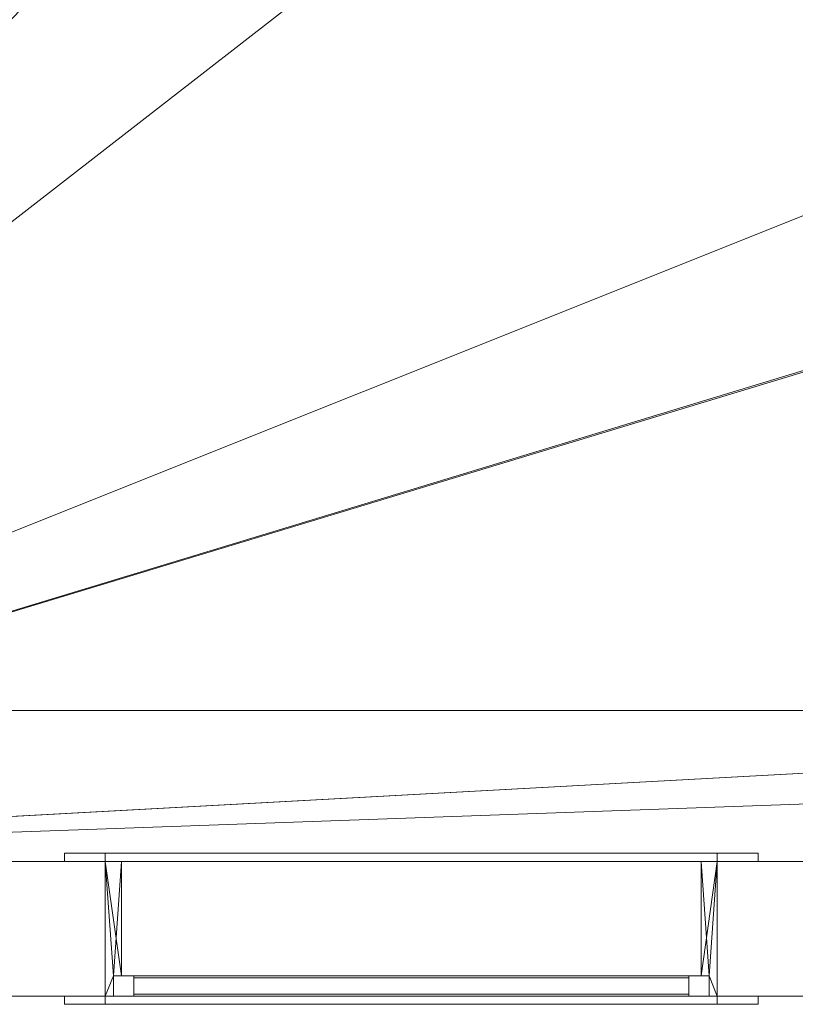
# Model space of a CAD drawing. Header units: metres. Extents: x -6.7 to 13.4, y 0 to 15.3.
# Tile 63 of 256: x 1.2 to 2.1, y 0 to 1.2. Entities that reach past the tile are written whole.
import ezdxf

# ---------------------------------------------------------------- set-up
doc = ezdxf.new("R2010")
doc.units = ezdxf.units.M
doc.header["$MEASUREMENT"] = 0
for name, color, linetype in [('NewTwindo - Slabs', 7, 'Continuous'), ('NewTwindo - Walls', 7, 'Continuous'), ('Twindo - Slabs', 7, 'Continuous')]:
    doc.layers.add(name, color=color, linetype=linetype)

# ---------------------------------------------------------------- blocks, each defined once
blk = doc.blocks.new('Wall_2C6712CF-2BFF-4067-B188-F926FBB851E4', base_point=(0.2485, 0.3501))
at = {"layer": 'NewTwindo - Walls', "lineweight": 0}
mesh = blk.add_polyface(dxfattribs=at)
corners = [(-0.0015, 0.3501, 2.565), (3.9385, 0.3501, 2.565), (3.9385, 0.3501, -0.0004), (4.1035, 0.3501, -0.0004), (4.1035, 0.3501, -0.15), (-0.0015, 0.3501, -0.15), (-0.0015, 0.0001, 2.565), (3.9385, 0.0001, 2.565), (3.9385, 0.0001, -0.0004), (4.1035, 0.0001, -0.0004), (4.1035, 0.0001, -0.15), (-0.0015, 0.0001, -0.15)]
mesh.append_faces([[corners[k] for k in face] for face in [(6, 7, 1, 0), (8, 2, 1, 7), (8, 9, 3, 2), (4, 3, 9, 10), (11, 5, 4, 10), (5, 11, 6, 0)]], dxfattribs={"color": 9})
mesh.append_faces([[corners[k] for k in face] for face in [(4, 2, 3)]], dxfattribs={"vtx0": -1, "color": 9})
mesh.append_faces([[corners[k] for k in face] for face in [(5, 2, 4), (10, 8, 11), (11, 8, 6)]], dxfattribs={"vtx0": -1, "vtx1": -1, "color": 9})
mesh.append_faces([[corners[k] for k in face] for face in [(5, 0, 2)]], dxfattribs={"vtx1": -1, "vtx2": -1, "color": 9})
mesh.append_faces([[corners[k] for k in face] for face in [(0, 1, 2), (8, 7, 6), (10, 9, 8)]], dxfattribs={"vtx2": -1, "color": 9})
blk = doc.blocks.new('Slab_802DA21A-2803-41A3-8E48-64010855DF42', base_point=(-2.276, 14.7151))
at = {"layer": 'NewTwindo - Slabs', "lineweight": 0}
mesh = blk.add_polyface(dxfattribs=at)
corners = [(-6.3364, 14.7151), (-2.276, 14.7151), (-2.276, 14.7151, -0.15), (-6.3364, 14.7151, -0.15), (2.5786, 14.0551), (-2.276, 14.0551), (-6.3364, 9.8251), (-4.8764, 9.8251), (-4.8764, 3.4051), (-3.3514, 3.4051), (-3.3514, 2.7655), (0.2485, 2.7655), (0.2485, 0.3501), (4.1035, 0.3501), (4.1035, 0.1601), (6.2136, 0.1601), (6.2136, 0.3501), (10.5586, 0.3501), (10.5586, 8.1901), (5.6536, 8.1901), (5.6536, 9.0751), (-0.1012, 9.0751), (-0.1015, 10.4851), (2.5786, 10.4851), (-2.276, 14.0551, -0.15), (-6.3364, 9.8251, -0.15), (2.5786, 14.0551, -0.15), (2.5786, 10.4851, -0.15), (-0.1015, 10.4851, -0.15), (-0.1012, 9.0751, -0.15), (5.6536, 9.0751, -0.15), (5.6536, 8.1901, -0.15), (10.5586, 8.1901, -0.15), (10.5586, 0.3501, -0.15), (6.2136, 0.3501, -0.15), (6.2136, 0.1601, -0.15), (4.1035, 0.1601, -0.15), (4.1035, 0.3501, -0.15), (0.2485, 0.3501, -0.15), (0.2485, 2.7655, -0.15), (-3.3514, 2.7655, -0.15), (-3.3514, 3.4051, -0.15), (-4.8764, 3.4051, -0.15), (-4.8764, 9.8251, -0.15)]
mesh.append_faces([[corners[k] for k in face] for face in [(0, 1, 2, 3), (1, 5, 24, 2), (6, 0, 3, 25), (5, 4, 26, 24), (7, 6, 25, 43), (8, 7, 43, 42), (9, 8, 42, 41), (10, 9, 41, 40), (11, 10, 40, 39), (12, 11, 39, 38), (13, 12, 38, 37), (14, 13, 37, 36), (15, 14, 36, 35), (16, 15, 35, 34), (17, 16, 34, 33), (18, 17, 33, 32), (19, 18, 32, 31), (20, 19, 31, 30), (21, 20, 30, 29), (22, 21, 29, 28), (23, 22, 28, 27), (4, 23, 27, 26)]], dxfattribs={"color": 9})
mesh.append_faces([[corners[k] for k in face] for face in [(4, 22, 23), (18, 16, 17)]], dxfattribs={"vtx0": -1, "color": 9})
mesh.append_faces([[corners[k] for k in face] for face in [(26, 28, 24), (32, 34, 31)]], dxfattribs={"vtx0": -1, "vtx1": -1, "color": 9})
mesh.append_faces([[corners[k] for k in face] for face in [(1, 7, 9), (22, 5, 10), (21, 11, 13), (41, 43, 2), (40, 24, 28), (37, 39, 29)]], dxfattribs={"vtx0": -1, "vtx1": -1, "vtx2": -1, "color": 9})
mesh.append_faces([[corners[k] for k in face] for face in [(5, 9, 10), (21, 10, 11), (19, 13, 14), (19, 14, 15), (19, 15, 16), (43, 3, 2), (41, 2, 24), (40, 28, 29), (37, 29, 30), (37, 30, 31)]], dxfattribs={"vtx0": -1, "vtx2": -1, "color": 9})
mesh.append_faces([[corners[k] for k in face] for face in [(27, 28, 26), (33, 34, 32)]], dxfattribs={"vtx1": -1, "color": 9})
mesh.append_faces([[corners[k] for k in face] for face in [(1, 0, 7), (5, 1, 9), (21, 22, 10), (4, 5, 22), (20, 21, 13), (19, 20, 13), (18, 19, 16), (40, 41, 24), (39, 40, 29), (36, 37, 31), (35, 36, 31), (34, 35, 31)]], dxfattribs={"vtx1": -1, "vtx2": -1, "color": 9})
mesh.append_faces([[corners[k] for k in face] for face in [(0, 6, 7), (7, 8, 9), (11, 12, 13), (43, 25, 3), (41, 42, 43), (37, 38, 39)]], dxfattribs={"vtx2": -1, "color": 9})
blk = doc.blocks.new('Wall_BE78CF22-E6C3-46F7-92F2-38A38B9BA5F2', base_point=(3.8235, 0.1651))
at = {"layer": 'NewTwindo - Walls', "lineweight": 0}
mesh = blk.add_polyface(dxfattribs=at)
corners = [(3.8235, 0.0001, 3.25), (3.8235, 0.0001, 6.3), (3.8235, 0.0001, 6.5), (-0.0015, 0.0001, 6.5), (-0.0015, 0.0001, 2.565), (3.8235, 0.0001, 2.565), (2.968, 0.0001, 5.65), (2.968, 0.0001, 4.9), (2.218, 0.0001, 4.9), (2.218, 0.0001, 5.65), (1.288, 0.0001, 5.65), (2.038, 0.0001, 5.65), (2.038, 0.0001, 4.9), (1.288, 0.0001, 4.9), (0.358, 0.0001, 4.9), (0.358, 0.0001, 5.65), (1.108, 0.0001, 5.65), (1.108, 0.0001, 4.9), (3.8235, 0.1651, 3.25), (3.8235, 0.1651, 6.3), (3.8235, 0.1651, 6.5), (3.8235, 0.1651, 2.565), (-0.0015, 0.1651, 6.5), (-0.0015, 0.1651, 2.565), (2.968, 0.1651, 5.65), (2.968, 0.1651, 4.9), (2.218, 0.1651, 4.9), (2.218, 0.1651, 5.65), (2.038, 0.1651, 5.65), (1.288, 0.1651, 5.65), (2.038, 0.1651, 4.9), (1.288, 0.1651, 4.9), (0.358, 0.1651, 4.9), (0.358, 0.1651, 5.65), (1.108, 0.1651, 5.65), (1.108, 0.1651, 4.9)]
mesh.append_faces([[corners[k] for k in face] for face in [(3, 2, 20, 22), (22, 23, 4, 3), (23, 21, 5, 4), (7, 6, 24, 25), (8, 7, 25, 26), (9, 8, 26, 27), (6, 9, 27, 24), (28, 11, 10, 29), (30, 12, 11, 28), (31, 13, 12, 30), (29, 10, 13, 31), (32, 33, 15, 14), (33, 34, 16, 15), (34, 35, 17, 16), (35, 32, 14, 17)]], dxfattribs={"color": 9})
mesh.append_faces([[corners[k] for k in face] for face in [(18, 0, 5, 21)]], dxfattribs={"vtx0": -1, "color": 9})
mesh.append_faces([[corners[k] for k in face] for face in [(5, 17, 4), (4, 14, 3), (23, 26, 21)]], dxfattribs={"vtx0": -1, "vtx1": -1, "color": 9})
mesh.append_faces([[corners[k] for k in face] for face in [(10, 9, 3), (15, 10, 3), (5, 2, 7), (5, 7, 17), (28, 34, 20), (24, 28, 20), (23, 32, 26), (21, 25, 20)]], dxfattribs={"vtx0": -1, "vtx1": -1, "vtx2": -1, "color": 9})
mesh.append_faces([[corners[k] for k in face] for face in [(9, 2, 3), (2, 6, 7), (8, 11, 12), (13, 16, 17), (4, 17, 14), (34, 22, 20), (22, 33, 32), (35, 29, 31), (30, 27, 26), (21, 26, 25)]], dxfattribs={"vtx0": -1, "vtx2": -1, "color": 9})
mesh.append_faces([[corners[k] for k in face] for face in [(18, 2, 1, 0)]], dxfattribs={"vtx0": -1, "vtx3": -1, "color": 9})
mesh.append_faces([[corners[k] for k in face] for face in [(9, 6, 2), (8, 9, 11), (13, 10, 16), (14, 15, 3), (34, 33, 22), (35, 34, 29), (30, 28, 27), (25, 24, 20), (23, 22, 32)]], dxfattribs={"vtx1": -1, "vtx2": -1, "color": 9})
mesh.append_faces([[corners[k] for k in face] for face in [(18, 19, 20, 2)]], dxfattribs={"vtx3": -1, "color": 9})
blk = doc.blocks.new('Window_A0B42CFD-1B61-41BB-9962-5A443632D591')
at = {"layer": 'NewTwindo - Walls', "lineweight": 0}
mesh = blk.add_polyface(dxfattribs=at)
corners = [(1.238, 0.1751, 5.7), (1.238, 0.1651, 5.7), (1.288, 0.1651, 5.65), (1.288, 0.1751, 5.65), (1.288, 0.1651, 4.9), (1.288, 0.1751, 4.9), (1.238, 0.1651, 4.85), (1.238, 0.1751, 4.85)]
mesh.append_faces([[corners[k] for k in face] for face in [(0, 1, 2, 3), (3, 2, 4, 5), (5, 4, 6, 7), (7, 6, 1, 0), (0, 3, 5, 7), (1, 6, 4, 2)]], dxfattribs={"color": 253})
mesh = blk.add_polyface(dxfattribs=at)
corners = [(1.238, 0.1751, 4.85), (1.238, 0.1651, 4.85), (1.288, 0.1651, 4.9), (1.288, 0.1751, 4.9), (2.038, 0.1651, 4.9), (2.038, 0.1751, 4.9), (2.088, 0.1651, 4.85), (2.088, 0.1751, 4.85)]
mesh.append_faces([[corners[k] for k in face] for face in [(0, 1, 2, 3), (3, 2, 4, 5), (5, 4, 6, 7), (7, 6, 1, 0), (0, 3, 5, 7), (1, 6, 4, 2)]], dxfattribs={"color": 253})
mesh = blk.add_polyface(dxfattribs=at)
corners = [(2.088, 0.1751, 5.7), (2.088, 0.1651, 5.7), (2.038, 0.1651, 5.65), (2.038, 0.1751, 5.65), (1.288, 0.1651, 5.65), (1.288, 0.1751, 5.65), (1.238, 0.1651, 5.7), (1.238, 0.1751, 5.7)]
mesh.append_faces([[corners[k] for k in face] for face in [(0, 1, 2, 3), (3, 2, 4, 5), (5, 4, 6, 7), (7, 6, 1, 0), (0, 3, 5, 7), (1, 6, 4, 2)]], dxfattribs={"color": 253})
mesh = blk.add_polyface(dxfattribs=at)
corners = [(2.088, 0.1751, 4.85), (2.088, 0.1651, 4.85), (2.038, 0.1651, 4.9), (2.038, 0.1751, 4.9), (2.038, 0.1651, 5.65), (2.038, 0.1751, 5.65), (2.088, 0.1651, 5.7), (2.088, 0.1751, 5.7)]
mesh.append_faces([[corners[k] for k in face] for face in [(0, 1, 2, 3), (3, 2, 4, 5), (5, 4, 6, 7), (7, 6, 1, 0), (0, 3, 5, 7), (1, 6, 4, 2)]], dxfattribs={"color": 253})
mesh = blk.add_polyface(dxfattribs=at)
corners = [(1.308, 0.0251, 5.63), (1.308, 0.1651, 5.63), (1.288, 0.1651, 5.65), (1.288, 0.0001, 5.65), (1.298, 0.0001, 5.64), (1.298, 0.0251, 5.64), (1.298, 0.0251, 4.91), (1.308, 0.0251, 4.92), (1.298, 0.0001, 4.91), (1.288, 0.0001, 4.9), (1.288, 0.1651, 4.9), (1.308, 0.1651, 4.92)]
mesh.append_faces([[corners[k] for k in face] for face in [(5, 6, 7, 0), (8, 6, 5, 4), (4, 3, 9, 8), (9, 3, 2, 10), (10, 2, 1, 11), (7, 11, 1, 0)]], dxfattribs={"color": 253})
mesh.append_faces([[corners[k] for k in face] for face in [(9, 6, 8)]], dxfattribs={"vtx0": -1, "color": 253})
mesh.append_faces([[corners[k] for k in face] for face in [(3, 5, 2)]], dxfattribs={"vtx0": -1, "vtx1": -1, "color": 253})
mesh.append_faces([[corners[k] for k in face] for face in [(5, 1, 2), (10, 7, 6)]], dxfattribs={"vtx0": -1, "vtx2": -1, "color": 253})
mesh.append_faces([[corners[k] for k in face] for face in [(4, 5, 3)]], dxfattribs={"vtx1": -1, "color": 253})
mesh.append_faces([[corners[k] for k in face] for face in [(9, 10, 6)]], dxfattribs={"vtx1": -1, "vtx2": -1, "color": 253})
mesh.append_faces([[corners[k] for k in face] for face in [(5, 0, 1), (10, 11, 7)]], dxfattribs={"vtx2": -1, "color": 253})
mesh = blk.add_polyface(dxfattribs=at)
corners = [(1.308, 0.0251, 4.92), (1.308, 0.1651, 4.92), (1.288, 0.1651, 4.9), (1.288, 0.0001, 4.9), (1.298, 0.0001, 4.91), (1.298, 0.0251, 4.91), (2.028, 0.0251, 4.91), (2.018, 0.0251, 4.92), (2.028, 0.0001, 4.91), (2.038, 0.0001, 4.9), (2.038, 0.1651, 4.9), (2.018, 0.1651, 4.92)]
mesh.append_faces([[corners[k] for k in face] for face in [(5, 6, 7, 0), (8, 6, 5, 4), (4, 3, 9, 8), (9, 3, 2, 10), (10, 2, 1, 11), (7, 11, 1, 0)]], dxfattribs={"color": 253})
mesh.append_faces([[corners[k] for k in face] for face in [(9, 6, 8)]], dxfattribs={"vtx0": -1, "color": 253})
mesh.append_faces([[corners[k] for k in face] for face in [(3, 5, 2)]], dxfattribs={"vtx0": -1, "vtx1": -1, "color": 253})
mesh.append_faces([[corners[k] for k in face] for face in [(5, 1, 2), (10, 7, 6)]], dxfattribs={"vtx0": -1, "vtx2": -1, "color": 253})
mesh.append_faces([[corners[k] for k in face] for face in [(4, 5, 3)]], dxfattribs={"vtx1": -1, "color": 253})
mesh.append_faces([[corners[k] for k in face] for face in [(9, 10, 6)]], dxfattribs={"vtx1": -1, "vtx2": -1, "color": 253})
mesh.append_faces([[corners[k] for k in face] for face in [(5, 0, 1), (10, 11, 7)]], dxfattribs={"vtx2": -1, "color": 253})
mesh = blk.add_polyface(dxfattribs=at)
corners = [(2.028, 0.0001, 5.64), (2.038, 0.0001, 5.65), (1.288, 0.0001, 5.65), (1.298, 0.0001, 5.64), (1.298, 0.0251, 5.64), (2.028, 0.0251, 5.64), (1.288, 0.1651, 5.65), (1.308, 0.1651, 5.63), (1.308, 0.0251, 5.63), (2.038, 0.1651, 5.65), (2.018, 0.0251, 5.63), (2.018, 0.1651, 5.63)]
mesh.append_faces([[corners[k] for k in face] for face in [(0, 1, 2, 3), (3, 4, 5, 0), (2, 1, 9, 6), (8, 10, 5, 4), (8, 7, 11, 10), (6, 9, 11, 7)]], dxfattribs={"color": 253})
mesh.append_faces([[corners[k] for k in face] for face in [(2, 4, 3)]], dxfattribs={"vtx0": -1, "color": 253})
mesh.append_faces([[corners[k] for k in face] for face in [(1, 5, 9)]], dxfattribs={"vtx0": -1, "vtx1": -1, "color": 253})
mesh.append_faces([[corners[k] for k in face] for face in [(6, 8, 4), (5, 11, 9)]], dxfattribs={"vtx0": -1, "vtx2": -1, "color": 253})
mesh.append_faces([[corners[k] for k in face] for face in [(0, 5, 1)]], dxfattribs={"vtx1": -1, "color": 253})
mesh.append_faces([[corners[k] for k in face] for face in [(2, 6, 4)]], dxfattribs={"vtx1": -1, "vtx2": -1, "color": 253})
mesh.append_faces([[corners[k] for k in face] for face in [(6, 7, 8), (5, 10, 11)]], dxfattribs={"vtx2": -1, "color": 253})
mesh = blk.add_polyface(dxfattribs=at)
corners = [(2.028, 0.0001, 5.64), (2.038, 0.0001, 5.65), (2.038, 0.1651, 5.65), (2.018, 0.1651, 5.63), (2.018, 0.0251, 5.63), (2.028, 0.0251, 5.64), (2.028, 0.0251, 4.91), (2.028, 0.0001, 4.91), (2.018, 0.0251, 4.92), (2.018, 0.1651, 4.92), (2.038, 0.1651, 4.9), (2.038, 0.0001, 4.9)]
mesh.append_faces([[corners[k] for k in face] for face in [(0, 5, 6, 7), (8, 6, 5, 4), (4, 3, 9, 8), (2, 10, 9, 3), (1, 11, 10, 2), (7, 11, 1, 0)]], dxfattribs={"color": 253})
mesh.append_faces([[corners[k] for k in face] for face in [(1, 5, 0)]], dxfattribs={"vtx0": -1, "color": 253})
mesh.append_faces([[corners[k] for k in face] for face in [(11, 6, 10)]], dxfattribs={"vtx0": -1, "vtx1": -1, "color": 253})
mesh.append_faces([[corners[k] for k in face] for face in [(2, 4, 5), (6, 9, 10)]], dxfattribs={"vtx0": -1, "vtx2": -1, "color": 253})
mesh.append_faces([[corners[k] for k in face] for face in [(7, 6, 11)]], dxfattribs={"vtx1": -1, "color": 253})
mesh.append_faces([[corners[k] for k in face] for face in [(1, 2, 5)]], dxfattribs={"vtx1": -1, "vtx2": -1, "color": 253})
mesh.append_faces([[corners[k] for k in face] for face in [(2, 3, 4), (6, 8, 9)]], dxfattribs={"vtx2": -1, "color": 253})
mesh = blk.add_polyface(dxfattribs=at)
corners = [(2.003, 0.0251, 5.615), (2.003, 0.0001, 5.615), (2.028, 0.0001, 5.64), (2.028, 0.0251, 5.64), (2.028, 0.0001, 4.91), (2.028, 0.0251, 4.91), (2.003, 0.0001, 4.935), (2.003, 0.0251, 4.935), (1.323, 0.0251, 4.935), (1.323, 0.0001, 4.935), (1.298, 0.0001, 4.91), (1.298, 0.0251, 4.91), (1.298, 0.0001, 5.64), (1.298, 0.0251, 5.64), (1.323, 0.0001, 5.615), (1.323, 0.0251, 5.615)]
mesh.append_faces([[corners[k] for k in face] for face in [(0, 1, 2, 3), (3, 2, 4, 5), (5, 4, 6, 7), (7, 6, 1, 0), (0, 3, 5, 7), (1, 6, 4, 2), (8, 9, 10, 11), (11, 10, 12, 13), (13, 12, 14, 15), (15, 14, 9, 8), (8, 11, 13, 15), (9, 14, 12, 10)]], dxfattribs={"color": 253})
mesh = blk.add_polyface(dxfattribs=at)
corners = [(1.298, 0.0251, 4.91), (1.298, 0.0001, 4.91), (1.323, 0.0001, 4.935), (1.323, 0.0251, 4.935), (2.003, 0.0001, 4.935), (2.003, 0.0251, 4.935), (2.028, 0.0001, 4.91), (2.028, 0.0251, 4.91), (2.028, 0.0251, 5.64), (2.028, 0.0001, 5.64), (2.003, 0.0001, 5.615), (2.003, 0.0251, 5.615), (1.323, 0.0001, 5.615), (1.323, 0.0251, 5.615), (1.298, 0.0001, 5.64), (1.298, 0.0251, 5.64)]
mesh.append_faces([[corners[k] for k in face] for face in [(0, 1, 2, 3), (3, 2, 4, 5), (5, 4, 6, 7), (7, 6, 1, 0), (0, 3, 5, 7), (1, 6, 4, 2), (8, 9, 10, 11), (11, 10, 12, 13), (13, 12, 14, 15), (15, 14, 9, 8), (8, 11, 13, 15), (9, 14, 12, 10)]], dxfattribs={"color": 253})
mesh = blk.add_polyface(dxfattribs=at)
corners = [(2.003, 0.0226, 4.935), (2.003, 0.0026, 4.935), (1.323, 0.0026, 4.935), (1.323, 0.0226, 4.935), (1.323, 0.0026, 5.615), (1.323, 0.0226, 5.615), (2.003, 0.0026, 5.615), (2.003, 0.0226, 5.615)]
mesh.append_faces([[corners[k] for k in face] for face in [(0, 1, 2, 3), (3, 2, 4, 5), (5, 4, 6, 7), (7, 6, 1, 0), (0, 3, 5, 7), (1, 6, 4, 2)]], dxfattribs={"color": 255})
mesh = blk.add_polyface(dxfattribs=at)
corners = [(1.238, -0.0099, 5.7), (1.288, -0.0099, 5.65), (1.288, 0.0001, 5.65), (1.238, 0.0001, 5.7), (1.288, -0.0099, 4.9), (1.288, 0.0001, 4.9), (1.238, -0.0099, 4.85), (1.238, 0.0001, 4.85)]
mesh.append_faces([[corners[k] for k in face] for face in [(0, 1, 2, 3), (1, 4, 5, 2), (4, 6, 7, 5), (6, 0, 3, 7), (0, 6, 4, 1), (3, 2, 5, 7)]], dxfattribs={"color": 253})
mesh = blk.add_polyface(dxfattribs=at)
corners = [(1.238, -0.0099, 4.85), (1.288, -0.0099, 4.9), (1.288, 0.0001, 4.9), (1.238, 0.0001, 4.85), (2.038, -0.0099, 4.9), (2.038, 0.0001, 4.9), (2.088, -0.0099, 4.85), (2.088, 0.0001, 4.85)]
mesh.append_faces([[corners[k] for k in face] for face in [(0, 1, 2, 3), (1, 4, 5, 2), (4, 6, 7, 5), (6, 0, 3, 7), (0, 6, 4, 1), (3, 2, 5, 7)]], dxfattribs={"color": 253})
mesh = blk.add_polyface(dxfattribs=at)
corners = [(2.088, -0.0099, 5.7), (2.038, -0.0099, 5.65), (2.038, 0.0001, 5.65), (2.088, 0.0001, 5.7), (1.288, -0.0099, 5.65), (1.288, 0.0001, 5.65), (1.238, -0.0099, 5.7), (1.238, 0.0001, 5.7)]
mesh.append_faces([[corners[k] for k in face] for face in [(0, 1, 2, 3), (1, 4, 5, 2), (4, 6, 7, 5), (6, 0, 3, 7), (0, 6, 4, 1), (3, 2, 5, 7)]], dxfattribs={"color": 253})
mesh = blk.add_polyface(dxfattribs=at)
corners = [(2.088, -0.0099, 4.85), (2.038, -0.0099, 4.9), (2.038, 0.0001, 4.9), (2.088, 0.0001, 4.85), (2.038, -0.0099, 5.65), (2.038, 0.0001, 5.65), (2.088, -0.0099, 5.7), (2.088, 0.0001, 5.7)]
mesh.append_faces([[corners[k] for k in face] for face in [(0, 1, 2, 3), (1, 4, 5, 2), (4, 6, 7, 5), (6, 0, 3, 7), (0, 6, 4, 1), (3, 2, 5, 7)]], dxfattribs={"color": 253})
blk = doc.blocks.new('Slab_4FB5D051-D00D-47BE-8E84-A6D94544EB54', base_point=(-6.4964, 15.1151))
at = {"layer": 'NewTwindo - Slabs', "lineweight": 0}
mesh = blk.add_polyface(dxfattribs=at)
corners = [(-6.4964, 9.6251, 2.565), (-6.4964, 9.6251, 3.25), (-6.4964, 15.1151, 3.25), (-6.4964, 15.1151, 2.565), (-5.0314, 9.6251, 2.565), (-5.0314, 9.6251, 3.25), (2.4285, 14.4801, 3.25), (-1.9215, 14.4801, 3.25), (-1.9215, 15.1151, 3.25), (-5.0314, 3.4101, 3.25), (-3.4514, 3.4101, 3.25), (-3.4514, 2.8102, 3.25), (-0.0015, 2.8102, 3.25), (-0.0015, 2.8101, 3.25), (0.1635, 2.8101, 3.25), (0.1635, 0.1651, 3.25), (13.2886, 0.1651, 3.25), (13.2886, 3.3601, 3.25), (10.7136, 3.3601, 3.25), (10.7136, 8.4601, 3.25), (6.0736, 8.4601, 3.25), (6.0736, 9.9451, 3.25), (6.0736, 9.9451, 3.25), (6.0736, 11.6101, 3.25), (6.0236, 11.6101, 3.25), (6.0236, 14.4301, 3.25), (2.4285, 14.4301, 3.25), (4.1035, 0.3801, 3.25), (4.1035, 3.2401, 3.25), (6.2136, 3.2401, 3.25), (6.2136, 0.3801, 3.25), (-1.9215, 15.1151, 2.565), (-5.0314, 3.4101, 2.565), (-1.9215, 14.4801, 2.565), (2.4285, 14.4801, 2.565), (2.4285, 14.4301, 2.565), (6.0236, 14.4301, 2.565), (6.0236, 11.6101, 2.565), (6.0736, 11.6101, 2.565), (6.0736, 9.9451, 2.565), (6.0736, 9.9451, 2.565), (6.0736, 8.4601, 2.565), (10.7136, 8.4601, 2.565), (10.7136, 3.3601, 2.565), (13.2886, 3.3601, 2.565), (13.2886, 0.1651, 2.565), (0.1635, 0.1651, 2.565), (0.1635, 2.8101, 2.565), (-0.0015, 2.8101, 2.565), (-0.0015, 2.8102, 2.565), (-3.4514, 2.8102, 2.565), (-3.4514, 3.4101, 2.565), (6.2136, 3.2401, 2.565), (4.1035, 3.2401, 2.565), (4.1035, 0.3801, 2.565), (6.2136, 0.3801, 2.565), (4.1035, 3.2401, 2.945), (5.0985, 3.2401, 2.945), (5.0985, 3.7151, 2.565), (4.1035, 3.7151, 2.565), (4.1035, 3.2433, 2.9489), (5.0985, 3.2433, 2.9489), (5.0985, 3.7183, 2.5689), (4.1035, 3.7183, 2.5689)]
mesh.append_faces([[corners[k] for k in face] for face in [(0, 1, 2, 3), (4, 5, 1, 0), (3, 2, 8, 31), (32, 9, 5, 4), (33, 7, 6, 34), (31, 8, 7, 33), (51, 10, 9, 32), (50, 11, 10, 51), (49, 12, 11, 50), (48, 13, 12, 49), (47, 14, 13, 48), (46, 15, 14, 47), (45, 16, 15, 46), (44, 17, 16, 45), (43, 18, 17, 44), (42, 19, 18, 43), (41, 20, 19, 42), (40, 21, 20, 41), (39, 22, 21, 40), (38, 23, 22, 39), (37, 24, 23, 38), (36, 25, 24, 37), (35, 26, 25, 36), (34, 6, 26, 35), (53, 28, 27, 54), (52, 29, 28, 53), (55, 30, 29, 52), (54, 27, 30, 55), (56, 57, 58, 59), (60, 61, 57, 56), (61, 62, 58, 57), (59, 58, 62, 63), (60, 56, 59, 63), (63, 62, 61, 60)]], dxfattribs={"color": 9})
mesh.append_faces([[corners[k] for k in face] for face in [(45, 43, 44)]], dxfattribs={"vtx0": -1, "color": 9})
mesh.append_faces([[corners[k] for k in face] for face in [(16, 30, 15)]], dxfattribs={"vtx0": -1, "vtx1": -1, "color": 9})
mesh.append_faces([[corners[k] for k in face] for face in [(8, 5, 10), (7, 11, 14), (27, 26, 15), (20, 24, 28), (16, 18, 30), (51, 4, 31), (47, 50, 33), (46, 35, 54), (53, 37, 41), (45, 55, 43)]], dxfattribs={"vtx0": -1, "vtx1": -1, "vtx2": -1, "color": 9})
mesh.append_faces([[corners[k] for k in face] for face in [(7, 10, 11), (26, 14, 15), (20, 23, 24), (20, 28, 29), (18, 29, 30), (4, 3, 31), (51, 31, 33), (47, 33, 34), (47, 34, 35), (53, 35, 36), (53, 36, 37), (46, 54, 55), (52, 41, 42), (55, 42, 43)]], dxfattribs={"vtx0": -1, "vtx2": -1, "color": 9})
mesh.append_faces([[corners[k] for k in face] for face in [(17, 18, 16)]], dxfattribs={"vtx1": -1, "color": 9})
mesh.append_faces([[corners[k] for k in face] for face in [(8, 2, 5), (7, 8, 10), (6, 7, 14), (26, 6, 14), (27, 28, 26), (25, 26, 28), (24, 25, 28), (30, 27, 15), (19, 20, 29), (18, 19, 29), (50, 51, 33), (46, 47, 35), (53, 54, 35), (37, 38, 41), (52, 53, 41), (55, 52, 42), (45, 46, 55)]], dxfattribs={"vtx1": -1, "vtx2": -1, "color": 9})
mesh.append_faces([[corners[k] for k in face] for face in [(2, 1, 5), (5, 9, 10), (4, 0, 3), (51, 32, 4)]], dxfattribs={"vtx2": -1, "color": 9})
blk = doc.blocks.new('Slab_DACFAB8D-1A31-4668-B5DD-DBA5BA3FE03C', base_point=(-0.2265, 8.8501))
at = {"layer": 'NewTwindo - Slabs', "lineweight": 0}
mesh = blk.add_polyface(dxfattribs=at)
corners = [(-0.2265, 8.8501, 6.45), (-0.2265, 8.8501, 6.26), (-0.0922, 8.8501, 6.26), (-0.0922, 8.8501, 6.45), (-0.2265, 10.0451, 6.45), (-0.2265, 10.0451, 6.26), (2.8735, 10.0451, 6.26), (2.8735, 10.0951, 6.26), (3.9386, 10.0951, 6.26), (3.9385, 5.0051, 6.26), (3.8235, 5.0051, 6.26), (3.8235, 0.1651, 6.26), (0.1635, 0.1651, 6.26), (0.1635, 2.8101, 6.26), (-0.0915, 2.8101, 6.26), (-0.0915, 2.8101, 6.45), (0.1635, 2.8101, 6.45), (0.1635, 0.1651, 6.45), (3.8235, 0.1651, 6.45), (3.8235, 5.0051, 6.45), (3.9385, 5.0051, 6.45), (3.9386, 10.0951, 6.45), (2.8735, 10.0951, 6.45), (2.8735, 10.0451, 6.45)]
mesh.append_faces([[corners[k] for k in face] for face in [(0, 1, 2, 3), (4, 5, 1, 0), (3, 2, 14, 15), (23, 6, 5, 4), (22, 7, 6, 23), (21, 8, 7, 22), (20, 9, 8, 21), (19, 10, 9, 20), (18, 11, 10, 19), (17, 12, 11, 18), (16, 13, 12, 17), (15, 14, 13, 16)]], dxfattribs={"color": 9})
mesh.append_faces([[corners[k] for k in face] for face in [(21, 19, 20)]], dxfattribs={"vtx0": -1, "color": 9})
mesh.append_faces([[corners[k] for k in face] for face in [(8, 10, 7)]], dxfattribs={"vtx0": -1, "vtx1": -1, "color": 9})
mesh.append_faces([[corners[k] for k in face] for face in [(13, 2, 6), (23, 3, 16)]], dxfattribs={"vtx0": -1, "vtx1": -1, "vtx2": -1, "color": 9})
mesh.append_faces([[corners[k] for k in face] for face in [(2, 5, 6), (10, 6, 7), (23, 16, 17), (23, 17, 18), (23, 18, 19)]], dxfattribs={"vtx0": -1, "vtx2": -1, "color": 9})
mesh.append_faces([[corners[k] for k in face] for face in [(9, 10, 8)]], dxfattribs={"vtx1": -1, "color": 9})
mesh.append_faces([[corners[k] for k in face] for face in [(12, 13, 6), (11, 12, 6), (10, 11, 6), (23, 4, 3), (22, 23, 19), (21, 22, 19)]], dxfattribs={"vtx1": -1, "vtx2": -1, "color": 9})
mesh.append_faces([[corners[k] for k in face] for face in [(2, 1, 5), (13, 14, 2), (4, 0, 3), (3, 15, 16)]], dxfattribs={"vtx2": -1, "color": 9})
blk = doc.blocks.new('Slab_4F556EF8-AACE-4447-88DB-0E4196C575B6', base_point=(-1.9215, 15.1151))
at = {"layer": 'Twindo - Slabs', "lineweight": 0}
mesh = blk.add_polyface(dxfattribs=at)
corners = [(-1.9215, 15.1151, 6.5), (-1.9215, 15.1151, 6.45), (-6.4964, 15.1151, 6.45), (-6.4964, 15.1151, 6.5), (-1.9215, 14.4801, 6.5), (-1.9215, 14.4801, 6.45), (2.4285, 14.4801, 6.45), (2.4285, 14.4301, 6.45), (6.0236, 14.4301, 6.45), (6.0236, 11.6101, 6.45), (6.0736, 11.6101, 6.45), (6.0736, 6.8451, 6.45), (6.1886, 6.8451, 6.45), (6.1886, 6.7429, 6.45), (6.3036, 6.7429, 6.45), (6.3036, 5.4301, 6.45), (6.2636, 5.4301, 6.45), (6.2636, 4.9001, 6.45), (10.7136, 4.9001, 6.45), (10.7136, 3.3601, 6.45), (13.2886, 3.3601, 6.45), (13.2886, 0.1651, 6.45), (0.1635, 0.1651, 6.45), (0.1635, 2.8101, 6.45), (-3.4514, 2.8101, 6.45), (-3.4514, 3.4101, 6.45), (-5.0314, 3.4101, 6.45), (-5.0314, 9.6251, 6.45), (-6.4964, 9.6251, 6.45), (-2.8614, 14.1751, 6.45), (-5.5514, 14.1751, 6.45), (-5.5514, 10.5651, 6.45), (-2.8614, 10.5651, 6.45), (5.1085, 9.7301, 6.45), (4.3185, 9.7301, 6.45), (4.3185, 5.2201, 6.45), (5.1085, 5.2211, 6.45), (9.6136, 4.4351, 6.45), (6.6436, 4.4351, 6.45), (6.6436, 2.7551, 6.45), (8.6882, 2.7551, 6.45), (9.6136, 3.6805, 6.45), (-6.4964, 9.6251, 6.5), (-5.0314, 9.6251, 6.5), (-5.0314, 3.4101, 6.5), (-3.4514, 3.4101, 6.5), (-3.4514, 2.8101, 6.5), (0.1635, 2.8101, 6.5), (0.1635, 0.1651, 6.5), (13.2886, 0.1651, 6.5), (13.2886, 3.3601, 6.5), (10.7136, 3.3601, 6.5), (10.7136, 4.9001, 6.5), (6.2636, 4.9001, 6.5), (6.2636, 5.4301, 6.5), (6.3036, 5.4301, 6.5), (6.3036, 6.7429, 6.5), (6.1886, 6.7429, 6.5), (6.1886, 6.8451, 6.5), (6.0736, 6.8451, 6.5), (6.0736, 11.6101, 6.5), (6.0236, 11.6101, 6.5), (6.0236, 14.4301, 6.5), (2.4285, 14.4301, 6.5), (2.4285, 14.4801, 6.5), (-5.5514, 10.5651, 6.5), (-5.5514, 14.1751, 6.5), (-2.8614, 14.1751, 6.5), (-2.8614, 10.5651, 6.5), (4.3185, 5.2201, 6.5), (4.3185, 9.7301, 6.5), (5.1085, 9.7301, 6.5), (5.1085, 5.2211, 6.5), (6.6436, 2.7551, 6.5), (6.6436, 4.4351, 6.5), (9.6136, 4.4351, 6.5), (9.6136, 3.6805, 6.5), (8.6882, 2.7551, 6.5)]
mesh.append_faces([[corners[k] for k in face] for face in [(0, 1, 2, 3), (4, 5, 1, 0), (3, 2, 28, 42), (64, 6, 5, 4), (63, 7, 6, 64), (62, 8, 7, 63), (61, 9, 8, 62), (60, 10, 9, 61), (59, 11, 10, 60), (58, 12, 11, 59), (57, 13, 12, 58), (56, 14, 13, 57), (55, 15, 14, 56), (54, 16, 15, 55), (53, 17, 16, 54), (52, 18, 17, 53), (51, 19, 18, 52), (50, 20, 19, 51), (49, 21, 20, 50), (48, 22, 21, 49), (47, 23, 22, 48), (46, 24, 23, 47), (45, 25, 24, 46), (44, 26, 25, 45), (43, 27, 26, 44), (42, 28, 27, 43), (66, 30, 29, 67), (65, 31, 30, 66), (68, 32, 31, 65), (67, 29, 32, 68), (70, 34, 33, 71), (69, 35, 34, 70), (72, 36, 35, 69), (71, 33, 36, 72), (74, 38, 37, 75), (73, 39, 38, 74), (77, 40, 39, 73), (76, 41, 40, 77), (75, 37, 41, 76)]], dxfattribs={"color": 9})
mesh.append_faces([[corners[k] for k in face] for face in [(21, 19, 20), (56, 54, 55)]], dxfattribs={"vtx0": -1, "color": 9})
mesh.append_faces([[corners[k] for k in face] for face in [(14, 16, 13), (49, 51, 48)]], dxfattribs={"vtx0": -1, "vtx1": -1, "color": 9})
mesh.append_faces([[corners[k] for k in face] for face in [(25, 27, 32), (24, 32, 5), (22, 7, 35), (36, 9, 11), (36, 11, 13), (36, 13, 17), (22, 36, 17), (22, 17, 39), (22, 40, 19), (68, 43, 45), (4, 68, 46), (69, 63, 48), (59, 61, 72), (57, 59, 72), (53, 57, 72), (53, 72, 48), (73, 53, 48), (51, 77, 48)]], dxfattribs={"vtx0": -1, "vtx1": -1, "vtx2": -1, "color": 9})
mesh.append_faces([[corners[k] for k in face] for face in [(30, 28, 2), (27, 31, 32), (29, 2, 1), (32, 1, 5), (23, 5, 6), (23, 6, 7), (22, 35, 36), (33, 7, 8), (36, 8, 9), (22, 39, 40), (37, 17, 18), (41, 18, 19), (65, 3, 42), (65, 42, 43), (3, 66, 67), (68, 45, 46), (4, 67, 68), (4, 46, 47), (63, 47, 48), (63, 70, 71), (61, 71, 72), (53, 74, 75), (51, 75, 76), (51, 76, 77)]], dxfattribs={"vtx0": -1, "vtx2": -1, "color": 9})
mesh.append_faces([[corners[k] for k in face] for face in [(15, 16, 14), (50, 51, 49)]], dxfattribs={"vtx1": -1, "color": 9})
mesh.append_faces([[corners[k] for k in face] for face in [(30, 31, 28), (27, 28, 31), (24, 25, 32), (29, 30, 2), (32, 29, 1), (23, 24, 5), (22, 23, 7), (34, 35, 7), (33, 34, 7), (36, 33, 8), (16, 17, 13), (38, 39, 17), (37, 38, 17), (41, 37, 18), (40, 41, 19), (21, 22, 19), (65, 66, 3), (68, 65, 43), (0, 3, 67), (4, 0, 67), (64, 4, 47), (63, 64, 47), (69, 70, 63), (72, 69, 48), (62, 63, 71), (61, 62, 71), (53, 54, 57), (56, 57, 54), (73, 74, 53), (77, 73, 48), (52, 53, 75), (51, 52, 75)]], dxfattribs={"vtx1": -1, "vtx2": -1, "color": 9})
mesh.append_faces([[corners[k] for k in face] for face in [(25, 26, 27), (9, 10, 11), (11, 12, 13), (43, 44, 45), (59, 60, 61), (57, 58, 59)]], dxfattribs={"vtx2": -1, "color": 9})

msp = doc.modelspace()

# ---------------------------------------------------------------- block references
at = {"layer": 'NewTwindo - Slabs', "color": 251, "linetype": 'Continuous', "lineweight": 20}
for name, p in [('Slab_4FB5D051-D00D-47BE-8E84-A6D94544EB54', (-6.4964, 15.1151)), ('Slab_802DA21A-2803-41A3-8E48-64010855DF42', (-2.276, 14.7151)), ('Slab_DACFAB8D-1A31-4668-B5DD-DBA5BA3FE03C', (-0.2265, 8.8501))]:
    msp.add_blockref(name, p, dxfattribs=at)
at = {"layer": 'NewTwindo - Walls', "color": 7, "lineweight": 13}
for name, p in [('Wall_2C6712CF-2BFF-4067-B188-F926FBB851E4', (0.2485, 0.3501)), ('Wall_BE78CF22-E6C3-46F7-92F2-38A38B9BA5F2', (3.8235, 0.1651))]:
    msp.add_blockref(name, p, dxfattribs=at)
at = {"layer": 'NewTwindo - Walls', "color": 21, "linetype": 'Continuous', "lineweight": 18}
msp.add_blockref('Window_A0B42CFD-1B61-41BB-9962-5A443632D591', (0, 0), dxfattribs=at)
at = {"layer": 'Twindo - Slabs', "color": 251, "linetype": 'Continuous', "lineweight": 20}
msp.add_blockref('Slab_4F556EF8-AACE-4447-88DB-0E4196C575B6', (-1.9215, 15.1151), dxfattribs=at)

doc.saveas('drawing.dxf')
